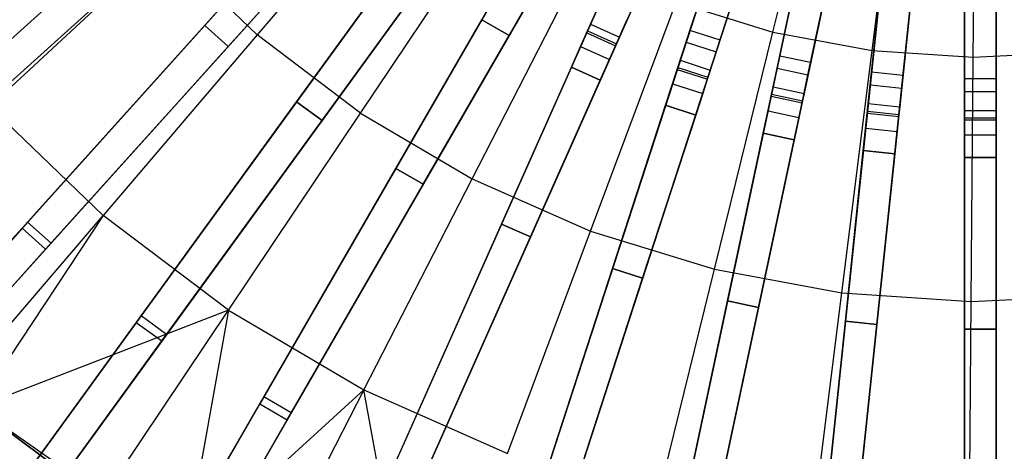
# Model space of a CAD drawing. Extents: x 0.4 to 55.5, y 0.4 to 55.5.
# Tile 10 of 103: x 23.4 to 28, y 21.9 to 24. Entities that reach past the tile are written whole.
import ezdxf

# ---------------------------------------------------------------- set-up
doc = ezdxf.new("R2010")
doc.units = 0
doc.header["$LTSCALE"] = 2.54
doc.layers.get('0').update_dxf_attribs({"color": 13, "linetype": 'CONTINUOUS'})

# ---------------------------------------------------------------- blocks, each defined once
blk = doc.blocks.new('M_STL')
at = {"color": 0}
for p, q in [((25.2047, 25.5764, 31.6364), (22.9122, 23.5122, 31.3575)), ((25.2047, 25.5764, 31.6364), (22.9122, 23.5122, 31.3575)), ((25.1783, 25.5526, 31.4843), (22.8836, 23.4864, 31.2016)), ((25.1783, 25.5526, 31.4843), (22.8836, 23.4864, 31.2016)), ((22.9839, 23.3749, 31.2016), (25.2786, 25.4411, 31.4843)), ((22.9839, 23.3749, 31.2016), (25.2786, 25.4411, 31.4843)), ((25.3051, 25.4649, 31.6364), (23.0126, 23.4007, 31.3575)), ((25.3051, 25.4649, 31.6364), (23.0126, 23.4007, 31.3575)), ((25.4649, 25.3051, 31.6364), (23.4007, 23.0126, 31.3575)), ((25.4649, 25.3051, 31.6364), (23.4007, 23.0126, 31.3575)), ((25.4411, 25.2786, 31.4843), (23.3749, 22.9839, 31.2016)), ((25.4411, 25.2786, 31.4843), (23.3749, 22.9839, 31.2016)), ((25.5764, 25.2047, 31.6364), (23.5122, 22.9122, 31.3575)), ((25.5764, 25.2047, 31.6364), (23.5122, 22.9122, 31.3575)), ((23.4864, 22.8836, 31.2016), (25.5526, 25.1783, 31.4843)), ((23.4864, 22.8836, 31.2016), (25.5526, 25.1783, 31.4843)), ((25.7525, 25.0632, 31.6364), (23.9395, 22.5677, 31.3576)), ((25.7525, 25.0632, 31.6364), (23.9395, 22.5677, 31.3576)), ((26.9374, 23.9142, 199.4703), (27.2203, 25.0651, 199.1905)), ((26.9374, 23.9142, 199.4703), (27.2203, 25.0651, 199.1905)), ((25.7316, 25.0344, 31.4843), (23.9168, 22.5366, 31.2017)), ((25.7316, 25.0344, 31.4843), (23.9168, 22.5366, 31.2017)), ((27.4094, 23.8269, 199.4703), (27.5569, 25.0028, 199.1905)), ((27.4094, 23.8269, 199.4703), (27.5569, 25.0028, 199.1905)), ((25.8739, 24.975, 31.6364), (24.0608, 22.4796, 31.3576)), ((25.8739, 24.975, 31.6364), (24.0608, 22.4796, 31.3576)), ((27.8884, 23.7949, 199.4703), (27.8984, 24.9801, 199.1905)), ((27.8884, 23.7949, 199.4703), (27.8984, 24.9801, 199.1905)), ((24.0382, 22.4484, 31.2017), (25.8529, 24.9462, 31.4843)), ((24.0382, 22.4484, 31.2017), (25.8529, 24.9462, 31.4843)), ((26.0464, 24.8226, 31.4844), (24.503, 22.1494, 31.202)), ((26.0464, 24.8226, 31.4844), (24.503, 22.1494, 31.202)), ((26.0641, 24.8534, 31.6365), (24.5222, 22.1827, 31.3579)), ((26.0641, 24.8534, 31.6365), (24.5222, 22.1827, 31.3579)), ((25.2431, 24.7829, 199.4703), (24.4904, 23.9011, 199.8429)), ((25.2431, 24.7829, 199.4703), (24.4904, 23.9011, 199.8429)), ((26.194, 24.7784, 31.6365), (24.6521, 22.1077, 31.3579)), ((26.194, 24.7784, 31.6365), (24.6521, 22.1077, 31.3579)), ((24.6329, 22.0744, 31.202), (26.1763, 24.7476, 31.4844)), ((24.6329, 22.0744, 31.202), (26.1763, 24.7476, 31.4844)), ((26.3961, 24.678, 31.6366), (25.1423, 21.8618, 31.3583)), ((26.3961, 24.678, 31.6366), (25.1423, 21.8618, 31.3583)), ((26.3817, 24.6456, 31.4845), (25.1267, 21.8267, 31.2025)), ((26.3817, 24.6456, 31.4845), (25.1267, 21.8267, 31.2025)), ((25.2637, 21.7657, 31.2025), (26.5187, 24.5846, 31.4845)), ((25.2637, 21.7657, 31.2025), (26.5187, 24.5846, 31.4845)), ((26.5332, 24.617, 31.6366), (25.2793, 21.8008, 31.3583)), ((26.5332, 24.617, 31.6366), (25.2793, 21.8008, 31.3583)), ((24.2413, 23.9462, 2.2001), (24.7863, 24.5515, 2.2001)), ((24.2413, 23.9462, 2.0501), (24.7863, 24.5515, 2.0501)), ((24.2413, 23.9462, 2.0501), (24.7863, 24.5515, 2.0501)), ((24.2413, 23.9462, 2.2001), (24.7863, 24.5515, 2.2001)), ((26.7446, 24.539, 31.6368), (25.7924, 21.6085, 31.3588)), ((26.7446, 24.539, 31.6368), (25.7924, 21.6085, 31.3588)), ((26.073, 23.9521, 2.4076), (26.3349, 24.5405, 10.6684)), ((26.073, 23.9521, 2.4076), (26.3349, 24.5405, 10.6684)), ((26.5444, 23.9227, 2.3959), (26.7434, 24.5352, 10.6567)), ((26.5444, 23.9227, 2.3959), (26.7434, 24.5352, 10.6567)), ((24.9805, 23.5298, 199.8429), (25.6257, 24.4931, 199.4703)), ((24.9805, 23.5298, 199.8429), (25.6257, 24.4931, 199.4703)), ((26.7337, 24.5053, 31.4847), (25.7806, 21.5721, 31.203)), ((26.7337, 24.5053, 31.4847), (25.7806, 21.5721, 31.203)), ((26.8873, 24.4927, 31.6368), (25.9351, 21.5622, 31.3588)), ((26.8873, 24.4927, 31.6368), (25.9351, 21.5622, 31.3588)), ((26.687, 23.8764, 2.3959), (26.886, 24.4889, 10.6567)), ((26.687, 23.8764, 2.3959), (26.886, 24.4889, 10.6567)), ((24.3528, 23.8458, 2.0501), (24.8978, 24.4511, 2.0501)), ((24.8978, 24.4511, 2.2001), (24.3528, 23.8458, 2.2001)), ((24.3528, 23.8458, 2.0501), (24.8978, 24.4511, 2.0501)), ((24.8978, 24.4511, 2.2001), (24.3528, 23.8458, 2.2001)), ((25.9233, 21.5257, 31.203), (26.8763, 24.459, 31.4847)), ((25.9233, 21.5257, 31.203), (26.8763, 24.459, 31.4847)), ((26.4719, 24.4795, 10.6684), (26.21, 23.8911, 2.4076)), ((26.4719, 24.4795, 10.6684), (26.21, 23.8911, 2.4076)), ((27.0982, 24.4033, 31.4849), (26.4573, 21.3881, 31.2037)), ((27.0982, 24.4033, 31.4849), (26.4573, 21.3881, 31.2037)), ((27.1055, 24.4379, 31.637), (26.4652, 21.4255, 31.3595)), ((27.1055, 24.4379, 31.637), (26.4652, 21.4255, 31.3595)), ((26.4982, 23.7805, 2.4076), (26.6972, 24.393, 10.6684)), ((26.4982, 23.7805, 2.4076), (26.6972, 24.393, 10.6684)), ((27.2523, 24.4067, 31.637), (26.612, 21.3943, 31.3595)), ((27.2523, 24.4067, 31.637), (26.612, 21.3943, 31.3595)), ((26.9701, 23.8005, 2.3959), (27.104, 24.4305, 10.6567)), ((26.9701, 23.8005, 2.3959), (27.104, 24.4305, 10.6567)), ((27.1168, 23.7694, 2.3959), (27.2507, 24.3993, 10.6567)), ((27.1168, 23.7694, 2.3959), (27.2507, 24.3993, 10.6567)), ((22.0741, 22.7575, 2.1748), (23.8458, 24.3528, 2.0501)), ((22.0741, 22.7575, 2.1748), (23.8458, 24.3528, 2.0501)), ((22.0798, 22.7627, 2.3248), (23.8458, 24.3528, 2.2001)), ((22.0798, 22.7627, 2.3248), (23.8458, 24.3528, 2.2001)), ((26.604, 21.3569, 31.2037), (27.2449, 24.3721, 31.4849)), ((26.604, 21.3569, 31.2037), (27.2449, 24.3721, 31.4849)), ((26.8398, 24.3466, 10.6684), (26.6408, 23.7342, 2.4076)), ((26.8398, 24.3466, 10.6684), (26.6408, 23.7342, 2.4076)), ((27.4747, 24.3754, 31.6372), (27.153, 21.3143, 31.3602)), ((27.4747, 24.3754, 31.6372), (27.153, 21.3143, 31.3602)), ((27.6239, 24.3597, 31.6372), (27.3022, 21.2987, 31.3602)), ((27.6239, 24.3597, 31.6372), (27.3022, 21.2987, 31.3602)), ((27.4062, 23.7235, 2.3959), (27.4735, 24.364, 10.6567)), ((27.4062, 23.7235, 2.3959), (27.4735, 24.364, 10.6567)), ((27.5554, 23.7078, 2.3959), (27.6227, 24.3483, 10.6567)), ((27.5554, 23.7078, 2.3959), (27.6227, 24.3483, 10.6567)), ((27.848, 24.3522, 31.6374), (27.848, 21.2762, 31.3609)), ((27.848, 24.3522, 31.6374), (27.848, 21.2762, 31.3609)), ((27.998, 24.3522, 31.6374), (27.998, 21.2762, 31.3609)), ((27.998, 24.3522, 31.6374), (27.998, 21.2762, 31.3609)), ((23.2211, 23.5608, 200.306), (24.0467, 24.3268, 199.8429)), ((23.2211, 23.5608, 200.306), (24.0467, 24.3268, 199.8429)), ((24.4904, 23.9011, 199.8429), (24.0467, 24.3268, 199.8429)), ((24.4904, 23.9011, 199.8429), (24.0467, 24.3268, 199.8429)), ((27.471, 24.3403, 31.4851), (27.149, 21.2765, 31.2044)), ((27.471, 24.3403, 31.4851), (27.149, 21.2765, 31.2044)), ((27.2982, 21.2608, 31.2044), (27.6202, 24.3247, 31.4851)), ((27.2982, 21.2608, 31.2044), (27.6202, 24.3247, 31.4851)), ((27.848, 23.6925, 2.3959), (27.848, 24.3365, 10.6567)), ((27.848, 23.6925, 2.3959), (27.848, 24.3365, 10.6567)), ((27.848, 24.3171, 31.4853), (27.848, 21.2383, 31.2051)), ((27.848, 24.3171, 31.4853), (27.848, 21.2383, 31.2051)), ((27.998, 23.6925, 2.3959), (27.998, 24.3365, 10.6567)), ((27.998, 23.6925, 2.3959), (27.998, 24.3365, 10.6567)), ((27.998, 21.2383, 31.2051), (27.998, 24.3171, 31.4853)), ((27.998, 21.2383, 31.2051), (27.998, 24.3171, 31.4853)), ((26.939, 23.6543, 2.4076), (27.0729, 24.2842, 10.6684)), ((26.939, 23.6543, 2.4076), (27.0729, 24.2842, 10.6684)), ((27.2196, 24.253, 10.6684), (27.0857, 23.6231, 2.4076)), ((27.2196, 24.253, 10.6684), (27.0857, 23.6231, 2.4076)), ((22.1745, 22.6461, 2.1748), (23.9462, 24.2413, 2.0501)), ((22.1745, 22.6461, 2.1748), (23.9462, 24.2413, 2.0501)), ((23.9462, 24.2413, 2.2001), (22.1802, 22.6512, 2.3248)), ((23.9462, 24.2413, 2.2001), (22.1802, 22.6512, 2.3248)), ((24.6772, 23.5831, 2.2001), (25.1559, 24.2421, 2.2001)), ((24.6772, 23.5831, 2.0501), (25.1559, 24.2421, 2.0501)), ((24.6772, 23.5831, 2.0501), (25.1559, 24.2421, 2.0501)), ((24.6772, 23.5831, 2.2001), (25.1559, 24.2421, 2.2001)), ((25.5105, 23.2179, 199.8429), (26.0394, 24.2496, 199.4703)), ((25.5105, 23.2179, 199.8429), (26.0394, 24.2496, 199.4703)), ((27.3906, 23.5748, 2.4076), (27.4579, 24.2153, 10.6684)), ((27.3906, 23.5748, 2.4076), (27.4579, 24.2153, 10.6684)), ((27.6071, 24.1996, 10.6684), (27.5398, 23.5591, 2.4076)), ((27.6071, 24.1996, 10.6684), (27.5398, 23.5591, 2.4076)), ((27.848, 23.543, 2.4076), (27.848, 24.187, 10.6684)), ((27.848, 23.543, 2.4076), (27.848, 24.187, 10.6684)), ((27.998, 24.187, 10.6684), (27.998, 23.543, 2.4076)), ((27.998, 24.187, 10.6684), (27.998, 23.543, 2.4076)), ((24.7985, 23.4949, 2.0501), (25.2773, 24.1539, 2.0501)), ((25.2773, 24.1539, 2.2001), (24.7985, 23.4949, 2.2001)), ((24.7985, 23.4949, 2.0501), (25.2773, 24.1539, 2.0501)), ((25.2773, 24.1539, 2.2001), (24.7985, 23.4949, 2.2001)), ((25.5559, 23.973, 2.0501), (25.6454, 24.128, 2.0955)), ((25.5559, 23.973, 2.0501), (25.6454, 24.128, 2.0955)), ((25.5559, 23.973, 2.2001), (25.6096, 24.066, 2.2274)), ((25.5559, 23.973, 2.2001), (25.6096, 24.066, 2.2274)), ((25.6858, 23.898, 2.0501), (25.7753, 24.053, 2.0955)), ((25.6858, 23.898, 2.0501), (25.7753, 24.053, 2.0955)), ((26.0545, 23.9108, 2.0955), (26.1097, 24.0346, 2.221)), ((26.0545, 23.9108, 2.0955), (26.1097, 24.0346, 2.221)), ((26.073, 22.9696, 199.8429), (26.4786, 24.0557, 199.4703)), ((26.073, 22.9696, 199.8429), (26.4786, 24.0557, 199.4703)), ((26.4786, 24.0557, 199.4703), (26.9374, 23.9142, 199.4703)), ((26.4786, 24.0557, 199.4703), (26.9374, 23.9142, 199.4703)), ((25.1486, 23.2676, 2.2001), (25.5559, 23.973, 2.2001)), ((25.1486, 23.2676, 2.0501), (25.5559, 23.973, 2.0501)), ((25.1486, 23.2676, 2.0501), (25.5559, 23.973, 2.0501)), ((25.1486, 23.2676, 2.2001), (25.5559, 23.973, 2.2001)), ((25.6858, 23.898, 2.0501), (25.5559, 23.973, 2.0501)), ((25.5559, 23.973, 2.2001), (25.6858, 23.898, 2.2001)), ((25.6858, 23.898, 2.0501), (25.5559, 23.973, 2.0501)), ((25.5559, 23.973, 2.2001), (25.6858, 23.898, 2.2001)), ((25.7395, 23.991, 2.2274), (25.6858, 23.898, 2.2001)), ((25.7395, 23.991, 2.2274), (25.6858, 23.898, 2.2001)), ((26.1916, 23.8497, 2.0955), (26.2467, 23.9736, 2.221)), ((26.1916, 23.8497, 2.0955), (26.2467, 23.9736, 2.221)), ((22.6461, 22.1745, 2.1748), (24.2413, 23.9462, 2.0501)), ((22.6461, 22.1745, 2.1748), (24.2413, 23.9462, 2.0501)), ((22.6512, 22.1802, 2.3248), (24.2413, 23.9462, 2.2001)), ((22.6512, 22.1802, 2.3248), (24.2413, 23.9462, 2.2001)), ((24.3528, 23.8458, 2.0501), (24.2413, 23.9462, 2.0501)), ((24.2413, 23.9462, 2.2001), (24.3528, 23.8458, 2.2001)), ((24.3528, 23.8458, 2.0501), (24.2413, 23.9462, 2.0501)), ((24.2413, 23.9462, 2.2001), (24.3528, 23.8458, 2.2001)), ((26.0585, 23.9197, 2.3026), (26.073, 23.9521, 2.4076)), ((26.0585, 23.9197, 2.3026), (26.073, 23.9521, 2.4076)), ((26.073, 23.9521, 2.4076), (26.21, 23.8911, 2.4076)), ((26.073, 23.9521, 2.4076), (26.21, 23.8911, 2.4076)), ((24.4904, 23.9011, 199.8429), (23.7593, 23.0444, 200.306)), ((24.4904, 23.9011, 199.8429), (23.7593, 23.0444, 200.306)), ((24.9805, 23.5298, 199.8429), (24.4904, 23.9011, 199.8429)), ((24.9805, 23.5298, 199.8429), (24.4904, 23.9011, 199.8429)), ((25.2785, 23.1926, 2.0501), (25.6858, 23.898, 2.0501)), ((25.6858, 23.898, 2.2001), (25.2785, 23.1926, 2.2001)), ((25.2785, 23.1926, 2.0501), (25.6858, 23.898, 2.0501)), ((25.6858, 23.898, 2.2001), (25.2785, 23.1926, 2.2001)), ((25.9817, 23.7472, 2.0501), (26.0545, 23.9108, 2.0955)), ((25.9817, 23.7472, 2.0501), (26.0545, 23.9108, 2.0955)), ((26.0254, 23.8453, 2.2274), (26.0585, 23.9197, 2.3026)), ((26.0254, 23.8453, 2.2274), (26.0585, 23.9197, 2.3026)), ((26.0545, 23.9108, 2.0955), (26.1916, 23.8497, 2.0955)), ((26.0545, 23.9108, 2.0955), (26.1916, 23.8497, 2.0955)), ((26.0585, 23.9197, 2.3026), (26.1955, 23.8586, 2.3026)), ((26.0585, 23.9197, 2.3026), (26.1955, 23.8586, 2.3026)), ((26.21, 23.8911, 2.4076), (26.1955, 23.8586, 2.3026)), ((26.21, 23.8911, 2.4076), (26.1955, 23.8586, 2.3026)), ((26.5261, 23.8664, 2.221), (26.5444, 23.9227, 2.3959)), ((26.5261, 23.8664, 2.221), (26.5444, 23.9227, 2.3959)), ((26.687, 23.8764, 2.3959), (26.5444, 23.9227, 2.3959)), ((26.687, 23.8764, 2.3959), (26.5444, 23.9227, 2.3959)), ((26.6606, 22.7884, 199.8429), (26.9374, 23.9142, 199.4703)), ((26.6606, 22.7884, 199.8429), (26.9374, 23.9142, 199.4703)), ((26.9374, 23.9142, 199.4703), (27.4094, 23.8269, 199.4703)), ((26.9374, 23.9142, 199.4703), (27.4094, 23.8269, 199.4703)), ((22.7575, 22.0741, 2.1748), (24.3528, 23.8458, 2.0501)), ((22.7575, 22.0741, 2.1748), (24.3528, 23.8458, 2.0501)), ((24.3528, 23.8458, 2.2001), (22.7627, 22.0798, 2.3248)), ((24.3528, 23.8458, 2.2001), (22.7627, 22.0798, 2.3248)), ((25.9817, 23.7472, 2.2001), (26.0254, 23.8453, 2.2274)), ((25.9817, 23.7472, 2.2001), (26.0254, 23.8453, 2.2274)), ((26.0254, 23.8453, 2.2274), (26.1624, 23.7843, 2.2274)), ((26.0254, 23.8453, 2.2274), (26.1624, 23.7843, 2.2274)), ((26.1188, 23.6862, 2.0501), (26.1916, 23.8497, 2.0955)), ((26.1188, 23.6862, 2.0501), (26.1916, 23.8497, 2.0955)), ((26.1955, 23.8586, 2.3026), (26.1624, 23.7843, 2.2274)), ((26.1955, 23.8586, 2.3026), (26.1624, 23.7843, 2.2274)), ((26.4842, 23.7374, 2.0955), (26.5261, 23.8664, 2.221)), ((26.4842, 23.7374, 2.0955), (26.5261, 23.8664, 2.221)), ((26.5261, 23.8664, 2.221), (26.6687, 23.82, 2.221)), ((26.5261, 23.8664, 2.221), (26.6687, 23.82, 2.221)), ((26.6687, 23.82, 2.221), (26.687, 23.8764, 2.3959)), ((26.6687, 23.82, 2.221), (26.687, 23.8764, 2.3959)), ((26.6268, 23.6911, 2.0955), (26.6687, 23.82, 2.221)), ((26.6268, 23.6911, 2.0955), (26.6687, 23.82, 2.221)), ((26.9578, 23.7426, 2.221), (26.9701, 23.8005, 2.3959)), ((26.9578, 23.7426, 2.221), (26.9701, 23.8005, 2.3959)), ((27.1168, 23.7694, 2.3959), (26.9701, 23.8005, 2.3959)), ((27.1168, 23.7694, 2.3959), (26.9701, 23.8005, 2.3959)), ((27.2652, 22.6765, 199.8429), (27.4094, 23.8269, 199.4703)), ((27.2652, 22.6765, 199.8429), (27.4094, 23.8269, 199.4703)), ((27.4094, 23.8269, 199.4703), (27.8884, 23.7949, 199.4703)), ((27.4094, 23.8269, 199.4703), (27.8884, 23.7949, 199.4703)), ((27.8787, 22.6356, 199.8429), (27.8884, 23.7949, 199.4703)), ((27.8787, 22.6356, 199.8429), (27.8884, 23.7949, 199.4703)), ((27.8884, 23.7949, 199.4703), (28.3679, 23.8188, 199.4703)), ((27.8884, 23.7949, 199.4703), (28.3679, 23.8188, 199.4703)), ((25.6504, 23.0031, 2.2001), (25.9817, 23.7472, 2.2001)), ((25.6504, 23.0031, 2.0501), (25.9817, 23.7472, 2.0501)), ((25.6504, 23.0031, 2.0501), (25.9817, 23.7472, 2.0501)), ((25.6504, 23.0031, 2.2001), (25.9817, 23.7472, 2.2001)), ((26.1188, 23.6862, 2.0501), (25.9817, 23.7472, 2.0501)), ((25.9817, 23.7472, 2.2001), (26.1188, 23.6862, 2.2001)), ((26.1188, 23.6862, 2.0501), (25.9817, 23.7472, 2.0501)), ((25.9817, 23.7472, 2.2001), (26.1188, 23.6862, 2.2001)), ((26.1624, 23.7843, 2.2274), (26.1188, 23.6862, 2.2001)), ((26.1624, 23.7843, 2.2274), (26.1188, 23.6862, 2.2001)), ((26.462, 23.6693, 2.2274), (26.4872, 23.7467, 2.3026)), ((26.462, 23.6693, 2.2274), (26.4872, 23.7467, 2.3026)), ((26.4872, 23.7467, 2.3026), (26.4982, 23.7805, 2.4076)), ((26.4872, 23.7467, 2.3026), (26.4982, 23.7805, 2.4076)), ((26.4872, 23.7467, 2.3026), (26.6298, 23.7003, 2.3026)), ((26.4872, 23.7467, 2.3026), (26.6298, 23.7003, 2.3026)), ((26.4982, 23.7805, 2.4076), (26.6408, 23.7342, 2.4076)), ((26.4982, 23.7805, 2.4076), (26.6408, 23.7342, 2.4076)), ((26.9296, 23.61, 2.0955), (26.9578, 23.7426, 2.221)), ((26.9296, 23.61, 2.0955), (26.9578, 23.7426, 2.221)), ((26.9578, 23.7426, 2.221), (27.1045, 23.7114, 2.221)), ((26.9578, 23.7426, 2.221), (27.1045, 23.7114, 2.221)), ((27.1045, 23.7114, 2.221), (27.1168, 23.7694, 2.3959)), ((27.1045, 23.7114, 2.221), (27.1168, 23.7694, 2.3959)), ((26.4288, 23.5672, 2.0501), (26.4842, 23.7374, 2.0955)), ((26.4288, 23.5672, 2.0501), (26.4842, 23.7374, 2.0955)), ((26.4842, 23.7374, 2.0955), (26.6268, 23.6911, 2.0955)), ((26.4842, 23.7374, 2.0955), (26.6268, 23.6911, 2.0955)), ((26.6298, 23.7003, 2.3026), (26.6047, 23.623, 2.2274)), ((26.6298, 23.7003, 2.3026), (26.6047, 23.623, 2.2274)), ((26.6408, 23.7342, 2.4076), (26.6298, 23.7003, 2.3026)), ((26.6408, 23.7342, 2.4076), (26.6298, 23.7003, 2.3026)), ((27.0763, 23.5788, 2.0955), (27.1045, 23.7114, 2.221)), ((27.0763, 23.5788, 2.0955), (27.1045, 23.7114, 2.221)), ((27.4, 23.6646, 2.221), (27.4062, 23.7235, 2.3959)), ((27.4, 23.6646, 2.221), (27.4062, 23.7235, 2.3959)), ((27.5554, 23.7078, 2.3959), (27.4062, 23.7235, 2.3959)), ((27.5554, 23.7078, 2.3959), (27.4062, 23.7235, 2.3959)), ((27.5492, 23.6489, 2.221), (27.5554, 23.7078, 2.3959)), ((27.5492, 23.6489, 2.221), (27.5554, 23.7078, 2.3959)), ((27.848, 23.6332, 2.221), (27.848, 23.6925, 2.3959)), ((27.998, 23.6925, 2.3959), (27.848, 23.6925, 2.3959)), ((27.848, 23.6332, 2.221), (27.848, 23.6925, 2.3959)), ((27.998, 23.6925, 2.3959), (27.848, 23.6925, 2.3959)), ((27.998, 23.6332, 2.221), (27.998, 23.6925, 2.3959)), ((27.998, 23.6332, 2.221), (27.998, 23.6925, 2.3959)), ((25.7875, 22.9421, 2.0501), (26.1188, 23.6862, 2.0501)), ((26.1188, 23.6862, 2.2001), (25.7875, 22.9421, 2.2001)), ((25.7875, 22.9421, 2.0501), (26.1188, 23.6862, 2.0501)), ((26.1188, 23.6862, 2.2001), (25.7875, 22.9421, 2.2001)), ((26.4288, 23.5672, 2.2001), (26.462, 23.6693, 2.2274)), ((26.4288, 23.5672, 2.2001), (26.462, 23.6693, 2.2274)), ((26.462, 23.6693, 2.2274), (26.6047, 23.623, 2.2274)), ((26.462, 23.6693, 2.2274), (26.6047, 23.623, 2.2274)), ((26.5715, 23.5208, 2.0501), (26.6268, 23.6911, 2.0955)), ((26.5715, 23.5208, 2.0501), (26.6268, 23.6911, 2.0955)), ((26.9316, 23.6195, 2.3026), (26.939, 23.6543, 2.4076)), ((26.9316, 23.6195, 2.3026), (26.939, 23.6543, 2.4076)), ((26.939, 23.6543, 2.4076), (27.0857, 23.6231, 2.4076)), ((26.939, 23.6543, 2.4076), (27.0857, 23.6231, 2.4076)), ((27.3858, 23.5297, 2.0955), (27.4, 23.6646, 2.221)), ((27.3858, 23.5297, 2.0955), (27.4, 23.6646, 2.221)), ((27.4, 23.6646, 2.221), (27.5492, 23.6489, 2.221)), ((27.4, 23.6646, 2.221), (27.5492, 23.6489, 2.221)), ((27.535, 23.5141, 2.0955), (27.5492, 23.6489, 2.221)), ((27.535, 23.5141, 2.0955), (27.5492, 23.6489, 2.221)), ((26.6047, 23.623, 2.2274), (26.5715, 23.5208, 2.2001)), ((26.6047, 23.623, 2.2274), (26.5715, 23.5208, 2.2001)), ((26.8923, 23.4348, 2.0501), (26.9296, 23.61, 2.0955)), ((26.8923, 23.4348, 2.0501), (26.9296, 23.61, 2.0955)), ((26.9147, 23.5399, 2.2274), (26.9316, 23.6195, 2.3026)), ((26.9147, 23.5399, 2.2274), (26.9316, 23.6195, 2.3026)), ((26.9296, 23.61, 2.0955), (27.0763, 23.5788, 2.0955)), ((26.9296, 23.61, 2.0955), (27.0763, 23.5788, 2.0955)), ((26.9316, 23.6195, 2.3026), (27.0783, 23.5883, 2.3026)), ((26.9316, 23.6195, 2.3026), (27.0783, 23.5883, 2.3026)), ((27.0857, 23.6231, 2.4076), (27.0783, 23.5883, 2.3026)), ((27.0857, 23.6231, 2.4076), (27.0783, 23.5883, 2.3026)), ((27.848, 23.4977, 2.0955), (27.848, 23.6332, 2.221)), ((27.848, 23.4977, 2.0955), (27.848, 23.6332, 2.221)), ((27.848, 23.6332, 2.221), (27.998, 23.6332, 2.221)), ((27.848, 23.6332, 2.221), (27.998, 23.6332, 2.221)), ((27.998, 23.4977, 2.0955), (27.998, 23.6332, 2.221)), ((27.998, 23.4977, 2.0955), (27.998, 23.6332, 2.221)), ((23.7593, 23.0444, 200.306), (23.2211, 23.5608, 200.306)), ((23.7593, 23.0444, 200.306), (23.2211, 23.5608, 200.306)), ((23.2759, 21.6545, 2.1748), (24.6772, 23.5831, 2.0501)), ((23.2759, 21.6545, 2.1748), (24.6772, 23.5831, 2.0501)), ((23.2805, 21.6607, 2.3247), (24.6772, 23.5831, 2.2001)), ((23.2805, 21.6607, 2.3247), (24.6772, 23.5831, 2.2001)), ((24.7985, 23.4949, 2.0501), (24.6772, 23.5831, 2.0501)), ((24.6772, 23.5831, 2.2001), (24.7985, 23.4949, 2.2001)), ((24.7985, 23.4949, 2.0501), (24.6772, 23.5831, 2.0501)), ((24.6772, 23.5831, 2.2001), (24.7985, 23.4949, 2.2001)), ((26.1771, 22.7925, 2.2001), (26.4288, 23.5672, 2.2001)), ((26.1771, 22.7925, 2.0501), (26.4288, 23.5672, 2.0501)), ((26.1771, 22.7925, 2.0501), (26.4288, 23.5672, 2.0501)), ((26.1771, 22.7925, 2.2001), (26.4288, 23.5672, 2.2001)), ((26.5715, 23.5208, 2.0501), (26.4288, 23.5672, 2.0501)), ((26.4288, 23.5672, 2.2001), (26.5715, 23.5208, 2.2001)), ((26.5715, 23.5208, 2.0501), (26.4288, 23.5672, 2.0501)), ((26.4288, 23.5672, 2.2001), (26.5715, 23.5208, 2.2001)), ((27.0391, 23.4037, 2.0501), (27.0763, 23.5788, 2.0955)), ((27.0391, 23.4037, 2.0501), (27.0763, 23.5788, 2.0955)), ((27.0783, 23.5883, 2.3026), (27.0614, 23.5087, 2.2274)), ((27.0783, 23.5883, 2.3026), (27.0614, 23.5087, 2.2274)), ((27.3869, 23.5394, 2.3026), (27.3906, 23.5748, 2.4076)), ((27.3869, 23.5394, 2.3026), (27.3906, 23.5748, 2.4076)), ((27.3906, 23.5748, 2.4076), (27.5398, 23.5591, 2.4076)), ((27.3906, 23.5748, 2.4076), (27.5398, 23.5591, 2.4076)), ((27.5398, 23.5591, 2.4076), (27.536, 23.5238, 2.3026)), ((27.5398, 23.5591, 2.4076), (27.536, 23.5238, 2.3026)), ((24.3538, 22.594, 200.306), (24.9805, 23.5298, 199.8429)), ((24.3538, 22.594, 200.306), (24.9805, 23.5298, 199.8429)), ((24.9805, 23.5298, 199.8429), (25.5105, 23.2179, 199.8429)), ((24.9805, 23.5298, 199.8429), (25.5105, 23.2179, 199.8429)), ((26.3198, 22.7462, 2.0501), (26.5715, 23.5208, 2.0501)), ((26.5715, 23.5208, 2.2001), (26.3198, 22.7462, 2.2001)), ((26.3198, 22.7462, 2.0501), (26.5715, 23.5208, 2.0501)), ((26.5715, 23.5208, 2.2001), (26.3198, 22.7462, 2.2001)), ((26.8923, 23.4348, 2.2001), (26.9147, 23.5399, 2.2274)), ((26.8923, 23.4348, 2.2001), (26.9147, 23.5399, 2.2274)), ((26.9147, 23.5399, 2.2274), (27.0614, 23.5087, 2.2274)), ((26.9147, 23.5399, 2.2274), (27.0614, 23.5087, 2.2274)), ((27.0614, 23.5087, 2.2274), (27.0391, 23.4037, 2.2001)), ((27.0614, 23.5087, 2.2274), (27.0391, 23.4037, 2.2001)), ((27.3671, 23.3517, 2.0501), (27.3858, 23.5297, 2.0955)), ((27.3671, 23.3517, 2.0501), (27.3858, 23.5297, 2.0955)), ((27.3784, 23.4585, 2.2274), (27.3869, 23.5394, 2.3026)), ((27.3784, 23.4585, 2.2274), (27.3869, 23.5394, 2.3026)), ((27.3858, 23.5297, 2.0955), (27.535, 23.5141, 2.0955)), ((27.3858, 23.5297, 2.0955), (27.535, 23.5141, 2.0955)), ((27.3869, 23.5394, 2.3026), (27.536, 23.5238, 2.3026)), ((27.3869, 23.5394, 2.3026), (27.536, 23.5238, 2.3026)), ((27.5163, 23.336, 2.0501), (27.535, 23.5141, 2.0955)), ((27.5163, 23.336, 2.0501), (27.535, 23.5141, 2.0955)), ((27.536, 23.5238, 2.3026), (27.5275, 23.4428, 2.2274)), ((27.536, 23.5238, 2.3026), (27.5275, 23.4428, 2.2274)), ((27.848, 23.5074, 2.3026), (27.848, 23.543, 2.4076)), ((27.848, 23.543, 2.4076), (27.998, 23.543, 2.4076)), ((27.848, 23.543, 2.4076), (27.998, 23.543, 2.4076)), ((27.848, 23.5074, 2.3026), (27.848, 23.543, 2.4076)), ((27.848, 23.426, 2.2274), (27.848, 23.5074, 2.3026)), ((27.848, 23.5074, 2.3026), (27.998, 23.5074, 2.3026)), ((27.848, 23.5074, 2.3026), (27.998, 23.5074, 2.3026)), ((27.848, 23.426, 2.2274), (27.848, 23.5074, 2.3026)), ((27.998, 23.543, 2.4076), (27.998, 23.5074, 2.3026)), ((27.998, 23.543, 2.4076), (27.998, 23.5074, 2.3026)), ((27.998, 23.5074, 2.3026), (27.998, 23.426, 2.2274)), ((27.998, 23.5074, 2.3026), (27.998, 23.426, 2.2274)), ((23.3973, 21.5663, 2.1748), (24.7985, 23.4949, 2.0501)), ((23.3973, 21.5663, 2.1748), (24.7985, 23.4949, 2.0501)), ((24.7985, 23.4949, 2.2001), (23.4018, 21.5725, 2.3247)), ((24.7985, 23.4949, 2.2001), (23.4018, 21.5725, 2.3247)), ((27.3671, 23.3517, 2.2001), (27.3784, 23.4585, 2.2274)), ((27.3671, 23.3517, 2.2001), (27.3784, 23.4585, 2.2274)), ((27.3784, 23.4585, 2.2274), (27.5275, 23.4428, 2.2274)), ((27.3784, 23.4585, 2.2274), (27.5275, 23.4428, 2.2274)), ((27.848, 23.3186, 2.0501), (27.848, 23.4977, 2.0955)), ((27.848, 23.3186, 2.0501), (27.848, 23.4977, 2.0955)), ((27.848, 23.4977, 2.0955), (27.998, 23.4977, 2.0955)), ((27.848, 23.4977, 2.0955), (27.998, 23.4977, 2.0955)), ((27.998, 23.3186, 2.0501), (27.998, 23.4977, 2.0955)), ((27.998, 23.3186, 2.0501), (27.998, 23.4977, 2.0955)), ((26.723, 22.6381, 2.2001), (26.8923, 23.4348, 2.2001)), ((26.723, 22.6381, 2.0501), (26.8923, 23.4348, 2.0501)), ((26.723, 22.6381, 2.0501), (26.8923, 23.4348, 2.0501)), ((26.723, 22.6381, 2.2001), (26.8923, 23.4348, 2.2001)), ((27.0391, 23.4037, 2.0501), (26.8923, 23.4348, 2.0501)), ((26.8923, 23.4348, 2.2001), (27.0391, 23.4037, 2.2001)), ((27.0391, 23.4037, 2.0501), (26.8923, 23.4348, 2.0501)), ((26.8923, 23.4348, 2.2001), (27.0391, 23.4037, 2.2001)), ((27.5275, 23.4428, 2.2274), (27.5163, 23.336, 2.2001)), ((27.5275, 23.4428, 2.2274), (27.5163, 23.336, 2.2001)), ((27.848, 23.3186, 2.2001), (27.848, 23.426, 2.2274)), ((27.848, 23.426, 2.2274), (27.998, 23.426, 2.2274)), ((27.848, 23.426, 2.2274), (27.998, 23.426, 2.2274)), ((27.848, 23.3186, 2.2001), (27.848, 23.426, 2.2274)), ((27.998, 23.426, 2.2274), (27.998, 23.3186, 2.2001)), ((27.998, 23.426, 2.2274), (27.998, 23.3186, 2.2001)), ((26.8697, 22.6069, 2.0501), (27.0391, 23.4037, 2.0501)), ((27.0391, 23.4037, 2.2001), (26.8697, 22.6069, 2.2001)), ((26.8697, 22.6069, 2.0501), (27.0391, 23.4037, 2.0501)), ((27.0391, 23.4037, 2.2001), (26.8697, 22.6069, 2.2001)), ((27.282, 22.5416, 2.2001), (27.3671, 23.3517, 2.2001)), ((27.282, 22.5416, 2.0501), (27.3671, 23.3517, 2.0501)), ((27.282, 22.5416, 2.0501), (27.3671, 23.3517, 2.0501)), ((27.282, 22.5416, 2.2001), (27.3671, 23.3517, 2.2001)), ((27.5163, 23.336, 2.0501), (27.3671, 23.3517, 2.0501)), ((27.3671, 23.3517, 2.2001), (27.5163, 23.336, 2.2001)), ((27.5163, 23.336, 2.0501), (27.3671, 23.3517, 2.0501)), ((27.3671, 23.3517, 2.2001), (27.5163, 23.336, 2.2001)), ((27.4312, 22.526, 2.0501), (27.5163, 23.336, 2.0501)), ((27.5163, 23.336, 2.2001), (27.4312, 22.526, 2.2001)), ((27.4312, 22.526, 2.0501), (27.5163, 23.336, 2.0501)), ((27.5163, 23.336, 2.2001), (27.4312, 22.526, 2.2001)), ((27.848, 22.5041, 2.2001), (27.848, 23.3186, 2.2001)), ((27.848, 22.5041, 2.0501), (27.848, 23.3186, 2.0501)), ((27.998, 23.3186, 2.0501), (27.848, 23.3186, 2.0501)), ((27.848, 23.3186, 2.2001), (27.998, 23.3186, 2.2001)), ((27.848, 22.5041, 2.0501), (27.848, 23.3186, 2.0501)), ((27.998, 23.3186, 2.0501), (27.848, 23.3186, 2.0501)), ((27.848, 23.3186, 2.2001), (27.998, 23.3186, 2.2001)), ((27.848, 22.5041, 2.2001), (27.848, 23.3186, 2.2001)), ((27.998, 22.5041, 2.0501), (27.998, 23.3186, 2.0501)), ((27.998, 23.3186, 2.2001), (27.998, 22.5041, 2.2001)), ((27.998, 22.5041, 2.0501), (27.998, 23.3186, 2.0501)), ((27.998, 23.3186, 2.2001), (27.998, 22.5041, 2.2001)), ((23.9568, 21.2033, 2.1748), (25.1486, 23.2676, 2.0501)), ((23.9568, 21.2033, 2.1748), (25.1486, 23.2676, 2.0501)), ((23.9606, 21.21, 2.3247), (25.1486, 23.2676, 2.2001)), ((23.9606, 21.21, 2.3247), (25.1486, 23.2676, 2.2001)), ((25.2785, 23.1926, 2.0501), (25.1486, 23.2676, 2.0501)), ((25.1486, 23.2676, 2.2001), (25.2785, 23.1926, 2.2001)), ((25.2785, 23.1926, 2.0501), (25.1486, 23.2676, 2.0501)), ((25.1486, 23.2676, 2.2001), (25.2785, 23.1926, 2.2001)), ((24.0867, 21.1283, 2.1748), (25.2785, 23.1926, 2.0501)), ((24.0867, 21.1283, 2.1748), (25.2785, 23.1926, 2.0501)), ((25.2785, 23.1926, 2.2001), (24.0905, 21.135, 2.3247)), ((25.2785, 23.1926, 2.2001), (24.0905, 21.135, 2.3247)), ((24.9966, 22.2157, 200.306), (25.5105, 23.2179, 199.8429)), ((24.9966, 22.2157, 200.306), (25.5105, 23.2179, 199.8429)), ((25.5105, 23.2179, 199.8429), (26.073, 22.9696, 199.8429)), ((25.5105, 23.2179, 199.8429), (26.073, 22.9696, 199.8429)), ((23.0541, 22.2182, 200.8566), (23.7593, 23.0444, 200.306)), ((23.0541, 22.2182, 200.8566), (23.7593, 23.0444, 200.306)), ((23.7593, 23.0444, 200.306), (23.157, 22.132, 200.8566)), ((23.7593, 23.0444, 200.306), (23.157, 22.132, 200.8566)), ((24.3538, 22.594, 200.306), (23.7593, 23.0444, 200.306)), ((24.3538, 22.594, 200.306), (23.7593, 23.0444, 200.306)), ((23.4007, 23.0126, 31.3575), (21.1183, 20.4777, 30.8402)), ((23.4007, 23.0126, 31.3575), (21.1183, 20.4777, 30.8402)), ((23.5122, 22.9122, 31.3575), (23.4007, 23.0126, 31.3575)), ((23.5122, 22.9122, 31.3575), (23.4007, 23.0126, 31.3575)), ((24.6811, 20.8259, 2.1747), (25.6504, 23.0031, 2.0501)), ((24.6811, 20.8259, 2.1747), (25.6504, 23.0031, 2.0501)), ((24.6842, 20.8329, 2.3247), (25.6504, 23.0031, 2.2001)), ((24.6842, 20.8329, 2.3247), (25.6504, 23.0031, 2.2001)), ((25.7875, 22.9421, 2.0501), (25.6504, 23.0031, 2.0501)), ((25.6504, 23.0031, 2.2001), (25.7875, 22.9421, 2.2001)), ((25.7875, 22.9421, 2.0501), (25.6504, 23.0031, 2.0501)), ((25.6504, 23.0031, 2.2001), (25.7875, 22.9421, 2.2001)), ((23.3749, 22.9839, 31.2016), (21.0936, 20.4503, 30.6811)), ((23.3749, 22.9839, 31.2016), (21.0936, 20.4503, 30.6811)), ((23.3749, 22.9839, 31.2016), (23.4864, 22.8836, 31.2016)), ((23.3749, 22.9839, 31.2016), (23.4864, 22.8836, 31.2016)), ((25.6789, 21.9146, 200.306), (26.073, 22.9696, 199.8429)), ((25.6789, 21.9146, 200.306), (26.073, 22.9696, 199.8429)), ((26.073, 22.9696, 199.8429), (26.6606, 22.7884, 199.8429)), ((26.073, 22.9696, 199.8429), (26.6606, 22.7884, 199.8429)), ((23.5122, 22.9122, 31.3575), (21.2298, 20.3773, 30.8402)), ((23.5122, 22.9122, 31.3575), (21.2298, 20.3773, 30.8402)), ((24.8181, 20.7649, 2.1747), (25.7875, 22.9421, 2.0501)), ((24.8181, 20.7649, 2.1747), (25.7875, 22.9421, 2.0501)), ((25.7875, 22.9421, 2.2001), (24.8212, 20.7719, 2.3247)), ((25.7875, 22.9421, 2.2001), (24.8212, 20.7719, 2.3247)), ((21.2051, 20.3499, 30.6811), (23.4864, 22.8836, 31.2016)), ((21.2051, 20.3499, 30.6811), (23.4864, 22.8836, 31.2016)), ((25.4409, 20.5264, 2.1747), (26.1771, 22.7925, 2.0501)), ((25.4409, 20.5264, 2.1747), (26.1771, 22.7925, 2.0501)), ((25.4432, 20.5337, 2.3246), (26.1771, 22.7925, 2.2001)), ((25.4432, 20.5337, 2.3246), (26.1771, 22.7925, 2.2001)), ((26.3198, 22.7462, 2.0501), (26.1771, 22.7925, 2.0501)), ((26.1771, 22.7925, 2.2001), (26.3198, 22.7462, 2.2001)), ((26.3198, 22.7462, 2.0501), (26.1771, 22.7925, 2.0501)), ((26.1771, 22.7925, 2.2001), (26.3198, 22.7462, 2.2001)), ((26.3917, 21.6947, 200.306), (26.6606, 22.7884, 199.8429)), ((26.3917, 21.6947, 200.306), (26.6606, 22.7884, 199.8429)), ((26.6606, 22.7884, 199.8429), (27.2652, 22.6765, 199.8429)), ((26.6606, 22.7884, 199.8429), (27.2652, 22.6765, 199.8429)), ((25.5835, 20.4801, 2.1747), (26.3198, 22.7462, 2.0501)), ((25.5835, 20.4801, 2.1747), (26.3198, 22.7462, 2.0501)), ((26.3198, 22.7462, 2.2001), (25.5859, 20.4874, 2.3246)), ((26.3198, 22.7462, 2.2001), (25.5859, 20.4874, 2.3246)), ((27.1251, 21.559, 200.306), (27.2652, 22.6765, 199.8429)), ((27.1251, 21.559, 200.306), (27.2652, 22.6765, 199.8429)), ((27.2652, 22.6765, 199.8429), (27.8787, 22.6356, 199.8429)), ((27.2652, 22.6765, 199.8429), (27.8787, 22.6356, 199.8429)), ((27.8787, 22.6356, 199.8429), (28.4928, 22.6662, 199.8429)), ((27.8787, 22.6356, 199.8429), (28.4928, 22.6662, 199.8429)), ((26.2277, 20.3081, 2.1746), (26.723, 22.6381, 2.0501)), ((26.2277, 20.3081, 2.1746), (26.723, 22.6381, 2.0501)), ((26.2293, 20.3156, 2.3246), (26.723, 22.6381, 2.2001)), ((26.2293, 20.3156, 2.3246), (26.723, 22.6381, 2.2001)), ((26.8697, 22.6069, 2.0501), (26.723, 22.6381, 2.0501)), ((26.723, 22.6381, 2.2001), (26.8697, 22.6069, 2.2001)), ((26.8697, 22.6069, 2.0501), (26.723, 22.6381, 2.0501)), ((26.723, 22.6381, 2.2001), (26.8697, 22.6069, 2.2001)), ((27.8693, 21.5094, 200.306), (27.8787, 22.6356, 199.8429)), ((27.8693, 21.5094, 200.306), (27.8787, 22.6356, 199.8429)), ((24.3538, 22.594, 200.306), (23.157, 22.132, 200.8566)), ((24.3538, 22.594, 200.306), (23.157, 22.132, 200.8566)), ((23.7494, 21.6916, 200.8566), (24.3538, 22.594, 200.306)), ((23.7494, 21.6916, 200.8566), (24.3538, 22.594, 200.306)), ((24.3538, 22.594, 200.306), (24.1477, 21.4425, 200.8566)), ((24.3538, 22.594, 200.306), (24.1477, 21.4425, 200.8566)), ((24.3538, 22.594, 200.306), (24.9966, 22.2157, 200.306)), ((24.3538, 22.594, 200.306), (24.9966, 22.2157, 200.306)), ((26.3745, 20.2769, 2.1746), (26.8697, 22.6069, 2.0501)), ((26.3745, 20.2769, 2.1746), (26.8697, 22.6069, 2.0501)), ((26.8697, 22.6069, 2.2001), (26.376, 20.2844, 2.3246)), ((26.8697, 22.6069, 2.2001), (26.376, 20.2844, 2.3246)), ((23.9168, 22.5366, 31.2017), (21.913, 19.7785, 30.6813)), ((23.9168, 22.5366, 31.2017), (21.913, 19.7785, 30.6813)), ((23.9395, 22.5677, 31.3576), (21.9347, 19.8084, 30.8404)), ((23.9395, 22.5677, 31.3576), (21.9347, 19.8084, 30.8404)), ((23.9168, 22.5366, 31.2017), (24.0382, 22.4484, 31.2017)), ((23.9168, 22.5366, 31.2017), (24.0382, 22.4484, 31.2017)), ((24.0608, 22.4796, 31.3576), (23.9395, 22.5677, 31.3576)), ((24.0608, 22.4796, 31.3576), (23.9395, 22.5677, 31.3576)), ((27.0331, 20.1733, 2.1745), (27.282, 22.5416, 2.0501)), ((27.0331, 20.1733, 2.1745), (27.282, 22.5416, 2.0501)), ((27.0339, 20.1809, 2.3245), (27.282, 22.5416, 2.2001)), ((27.0339, 20.1809, 2.3245), (27.282, 22.5416, 2.2001)), ((27.1822, 20.1576, 2.1745), (27.4312, 22.526, 2.0501)), ((27.1822, 20.1576, 2.1745), (27.4312, 22.526, 2.0501)), ((27.4312, 22.526, 2.2001), (27.183, 20.1652, 2.3245)), ((27.4312, 22.526, 2.2001), (27.183, 20.1652, 2.3245)), ((27.4312, 22.526, 2.0501), (27.282, 22.5416, 2.0501)), ((27.282, 22.5416, 2.2001), (27.4312, 22.526, 2.2001)), ((27.4312, 22.526, 2.0501), (27.282, 22.5416, 2.0501)), ((27.282, 22.5416, 2.2001), (27.4312, 22.526, 2.2001)), ((24.0608, 22.4796, 31.3576), (22.056, 19.7202, 30.8404)), ((24.0608, 22.4796, 31.3576), (22.056, 19.7202, 30.8404)), ((27.848, 20.1311, 2.3244), (27.848, 22.5041, 2.2001)), ((27.848, 20.1234, 2.1744), (27.848, 22.5041, 2.0501)), ((27.998, 22.5041, 2.0501), (27.848, 22.5041, 2.0501)), ((27.848, 22.5041, 2.2001), (27.998, 22.5041, 2.2001)), ((27.848, 20.1234, 2.1744), (27.848, 22.5041, 2.0501)), ((27.998, 22.5041, 2.0501), (27.848, 22.5041, 2.0501)), ((27.848, 20.1311, 2.3244), (27.848, 22.5041, 2.2001)), ((27.848, 22.5041, 2.2001), (27.998, 22.5041, 2.2001)), ((27.998, 20.1234, 2.1744), (27.998, 22.5041, 2.0501)), ((27.998, 22.5041, 2.2001), (27.998, 20.1311, 2.3244)), ((27.998, 20.1234, 2.1744), (27.998, 22.5041, 2.0501)), ((27.998, 22.5041, 2.2001), (27.998, 20.1311, 2.3244)), ((22.0343, 19.6904, 30.6813), (24.0382, 22.4484, 31.2017)), ((22.0343, 19.6904, 30.6813), (24.0382, 22.4484, 31.2017)), ((24.9966, 22.2157, 200.306), (24.1477, 21.4425, 200.8566)), ((24.9966, 22.2157, 200.306), (24.1477, 21.4425, 200.8566)), ((24.9966, 22.2157, 200.306), (24.501, 21.2492, 200.8566)), ((24.9966, 22.2157, 200.306), (24.501, 21.2492, 200.8566)), ((25.2361, 20.9208, 200.8566), (24.9966, 22.2157, 200.306)), ((24.9966, 22.2157, 200.306), (25.6789, 21.9146, 200.306)), ((25.2361, 20.9208, 200.8566), (24.9966, 22.2157, 200.306)), ((24.9966, 22.2157, 200.306), (25.6789, 21.9146, 200.306)), ((24.503, 22.1494, 31.202), (22.7987, 19.1974, 30.6818)), ((24.503, 22.1494, 31.202), (22.7987, 19.1974, 30.6818)), ((24.5222, 22.1827, 31.3579), (22.8171, 19.2293, 30.841)), ((24.5222, 22.1827, 31.3579), (22.8171, 19.2293, 30.841)), ((24.503, 22.1494, 31.202), (24.6329, 22.0744, 31.202)), ((24.503, 22.1494, 31.202), (24.6329, 22.0744, 31.202)), ((24.6521, 22.1077, 31.3579), (24.5222, 22.1827, 31.3579)), ((24.6521, 22.1077, 31.3579), (24.5222, 22.1827, 31.3579)), ((24.6521, 22.1077, 31.3579), (22.947, 19.1543, 30.841)), ((24.6521, 22.1077, 31.3579), (22.947, 19.1543, 30.841)), ((23.7494, 21.6916, 200.8566), (23.157, 22.132, 200.8566)), ((24.1477, 21.4425, 202.0566), (23.157, 22.132, 202.0566)), ((23.157, 22.132, 202.0566), (23.7494, 21.6916, 200.8566)), ((23.157, 22.132, 202.0566), (23.7494, 21.6916, 200.8566)), ((23.7494, 21.6916, 200.8566), (23.157, 22.132, 200.8566)), ((24.1477, 21.4425, 202.0566), (23.157, 22.132, 202.0566)), ((22.9286, 19.1224, 30.6818), (24.6329, 22.0744, 31.202)), ((22.9286, 19.1224, 30.6818), (24.6329, 22.0744, 31.202))]:
    blk.add_line(p, q, dxfattribs=at)

msp = doc.modelspace()

# ---------------------------------------------------------------- block references
at = {"color": 0}
msp.add_blockref('M_STL', (0, 0), dxfattribs=at)

doc.saveas('drawing.dxf')
